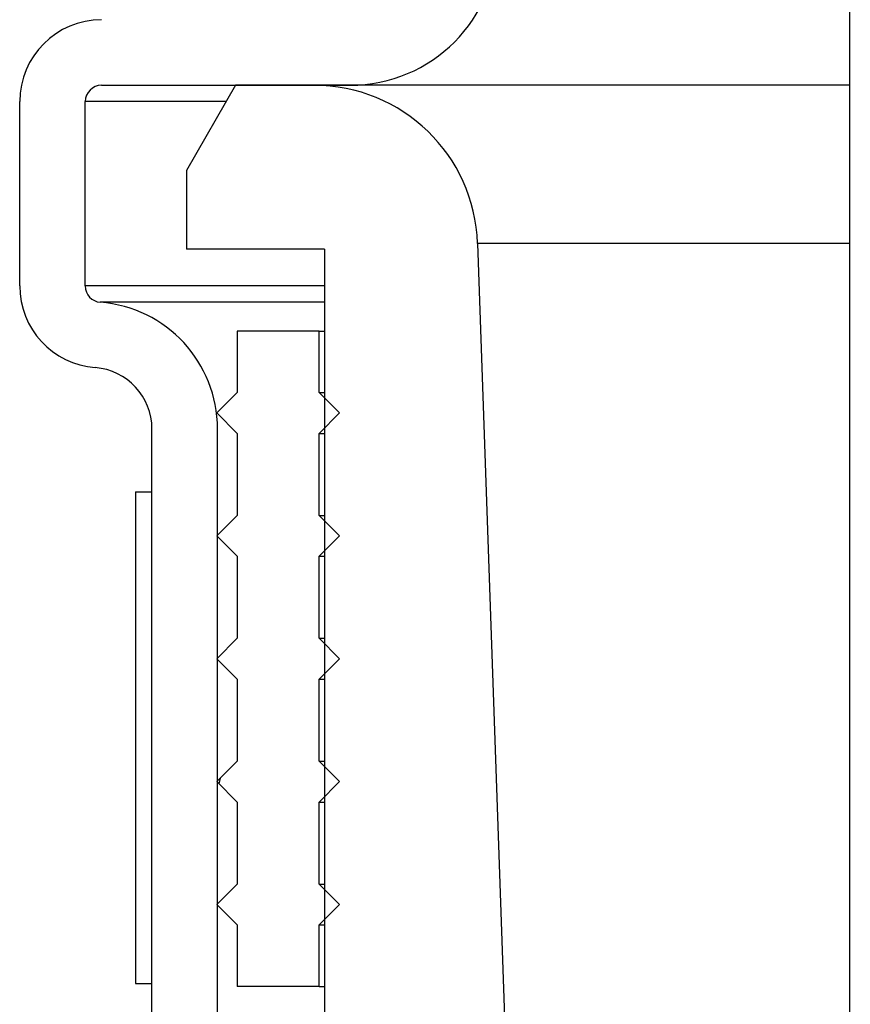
# Model space of a CAD drawing. Extents: x 1529 to 4201, y -422 to 622.
# Tile 206 of 256: x 2144.29 to 2145.56, y 115.33 to 116.83. Entities that reach past the tile are written whole.
import ezdxf

# ---------------------------------------------------------------- set-up
doc = ezdxf.new("R2010")
doc.units = 0
doc.header["$MEASUREMENT"] = 0
doc.layers.add('SPILL-BUCKET', color=1, linetype='CONTINUOUS')

msp = doc.modelspace()

# ---------------------------------------------------------------- linework, layer by layer
at = {"layer": 'SPILL-BUCKET', "color": 7, "linetype": 'Continuous'}
for p, q in [((2145.55684, 117.20281), (2145.55684, 114.92937)), ((2145.55672, 116.73476), (2144.74, 116.73476)), ((2145.55803, 116.49365), (2144.98967, 116.49365)), ((2144.74789, 116.36002), (2144.62297, 116.36002)), ((2144.62297, 116.36002), (2144.62297, 116.26633)), ((2144.74789, 116.26633), (2144.74789, 116.36002)), ((2144.74789, 116.36002), (2144.75002, 116.36002)), ((2144.75002, 116.36002), (2144.75639, 116.36002)), ((2144.62297, 116.26633), (2144.59175, 116.2351)), ((2144.77912, 116.2351), (2144.74789, 116.26633)), ((2144.74789, 116.26633), (2144.75002, 116.26633)), ((2144.75002, 116.26633), (2144.75639, 116.26633)), ((2144.59175, 116.2351), (2144.62297, 116.20387)), ((2144.74789, 116.20387), (2144.77912, 116.2351)), ((2144.62297, 116.20387), (2144.62297, 116.07896)), ((2144.74789, 116.07896), (2144.74789, 116.20387)), ((2144.74789, 116.20387), (2144.75002, 116.20387)), ((2144.75002, 116.20387), (2144.75639, 116.20387)), ((2144.46808, 116.11462), (2144.49306, 116.11462)), ((2144.46808, 116.11462), (2144.46808, 115.36513)), ((2144.49306, 115.36513), (2144.49306, 116.11462)), ((2144.62297, 116.07896), (2144.59175, 116.04773)), ((2144.77912, 116.04773), (2144.74789, 116.07896)), ((2144.74789, 116.07896), (2144.75002, 116.07896)), ((2144.75002, 116.07896), (2144.75639, 116.07896)), ((2144.59175, 116.04773), (2144.62297, 116.0165)), ((2144.74789, 116.0165), (2144.77912, 116.04773)), ((2144.62297, 116.0165), (2144.62297, 115.89159)), ((2144.74789, 115.89159), (2144.74789, 116.0165)), ((2144.74789, 116.0165), (2144.75002, 116.0165)), ((2144.75002, 116.0165), (2144.75639, 116.0165)), ((2144.62297, 115.89159), (2144.59175, 115.86036)), ((2144.74789, 115.89159), (2144.75002, 115.89159)), ((2144.77912, 115.86036), (2144.74789, 115.89159)), ((2144.75002, 115.89159), (2144.75639, 115.89159)), ((2144.59175, 115.86036), (2144.62297, 115.82913)), ((2144.74789, 115.82913), (2144.77912, 115.86036)), ((2144.62297, 115.82913), (2144.62297, 115.70421)), ((2144.74789, 115.70421), (2144.74789, 115.82913)), ((2144.74789, 115.82913), (2144.75002, 115.82913)), ((2144.75002, 115.82913), (2144.75639, 115.82913)), ((2144.62297, 115.70421), (2144.59175, 115.67299)), ((2144.74789, 115.70421), (2144.75002, 115.70421)), ((2144.77912, 115.67299), (2144.74789, 115.70421)), ((2144.75002, 115.70421), (2144.75639, 115.70421)), ((2144.59175, 115.67299), (2144.62297, 115.64176)), ((2144.59721, 115.67845), (2144.5949, 115.66983)), ((2144.74789, 115.64176), (2144.77912, 115.67299)), ((2144.62297, 115.64176), (2144.62297, 115.51684)), ((2144.74789, 115.51684), (2144.74789, 115.64176)), ((2144.74789, 115.64176), (2144.75002, 115.64176)), ((2144.75002, 115.64176), (2144.75639, 115.64176)), ((2144.62297, 115.51684), (2144.59175, 115.48561)), ((2144.74789, 115.51684), (2144.75002, 115.51684)), ((2144.77912, 115.48561), (2144.74789, 115.51684)), ((2144.75002, 115.51684), (2144.75639, 115.51684)), ((2144.59175, 115.48561), (2144.62297, 115.45439)), ((2144.74789, 115.45439), (2144.77912, 115.48561)), ((2144.62297, 115.45439), (2144.62297, 115.3607)), ((2144.74789, 115.45439), (2144.75002, 115.45439)), ((2144.74789, 115.3607), (2144.74789, 115.45439)), ((2144.75002, 115.45439), (2144.75639, 115.45439)), ((2144.46808, 115.36513), (2144.49306, 115.36513)), ((2144.74789, 115.3607), (2144.62297, 115.3607)), ((2144.74789, 115.3607), (2144.75002, 115.3607)), ((2144.75002, 115.3607), (2144.75639, 115.3607))]:
    msp.add_line(p, q, dxfattribs=at)
at = {"layer": 'SPILL-BUCKET', "color": 1, "linetype": 'Continuous'}
for p, q in [((2144.41624, 116.73476), (2144.79536, 116.73476)), ((2144.29133, 116.42872), (2144.29133, 116.70978)), ((2144.39126, 116.42872), (2144.39126, 116.70978)), ((2144.75638, 116.48493), (2144.75638, 115.23578)), ((2144.49306, 115.28594), (2144.49306, 116.21077)), ((2144.59299, 115.28594), (2144.59299, 116.21077))]:
    msp.add_line(p, q, dxfattribs=at)
at = {"layer": 'SPILL-BUCKET', "linetype": 'Continuous'}
for p, q in [((2144.62048, 116.73476), (2144.54553, 116.60494)), ((2144.74, 116.73476), (2144.62048, 116.73476)), ((2144.39726, 116.70978), (2144.39126, 116.70978)), ((2144.41523, 116.70978), (2144.39726, 116.70978)), ((2144.44516, 116.70978), (2144.41523, 116.70978)), ((2144.48698, 116.70978), (2144.44516, 116.70978)), ((2144.5406, 116.70978), (2144.48698, 116.70978)), ((2144.60592, 116.70978), (2144.5406, 116.70978)), ((2144.54553, 116.60494), (2144.54553, 116.48493)), ((2144.75638, 116.48493), (2144.54553, 116.48493)), ((2144.98967, 116.49365), (2145.04083, 115.02886)), ((2144.39878, 116.42872), (2144.39126, 116.42872)), ((2144.42133, 116.42872), (2144.39878, 116.42872)), ((2144.45885, 116.42872), (2144.42133, 116.42872)), ((2144.51125, 116.42872), (2144.45885, 116.42872)), ((2144.5784, 116.42872), (2144.51125, 116.42872)), ((2144.66013, 116.42872), (2144.5784, 116.42872)), ((2144.75624, 116.42872), (2144.66013, 116.42872)), ((2144.42136, 116.40381), (2144.41431, 116.40381)), ((2144.44247, 116.40381), (2144.42136, 116.40381)), ((2144.47762, 116.40381), (2144.44247, 116.40381)), ((2144.5267, 116.40381), (2144.47762, 116.40381)), ((2144.58961, 116.40381), (2144.5267, 116.40381)), ((2144.6662, 116.40381), (2144.58961, 116.40381)), ((2144.7563, 116.40381), (2144.6662, 116.40381))]:
    msp.add_line(p, q, dxfattribs=at)
at = {"layer": 'SPILL-BUCKET', "color": 1, "linetype": 'Continuous'}
for centre, radius, start, end in [((2144.79536, 116.95961), 0.22485, 270, 0), ((2144.41624, 116.70978), 0.12491, 90, 180), ((2144.41624, 116.70978), 0.02498, 90, 180), ((2144.41624, 116.42872), 0.12491, 180, 265.57564), ((2144.41624, 116.42872), 0.02498, 180, 265.57564), ((2144.39938, 116.21077), 0.19362, 0, 85.57564), ((2144.39938, 116.21077), 0.09369, 0, 85.57564)]:
    msp.add_arc(centre, radius, start, end, dxfattribs=at)
at = {"layer": 'SPILL-BUCKET', "linetype": 'Continuous'}
msp.add_arc((2144.74, 116.48493), 0.24983, 2, 90, dxfattribs=at)

doc.saveas('drawing.dxf')
